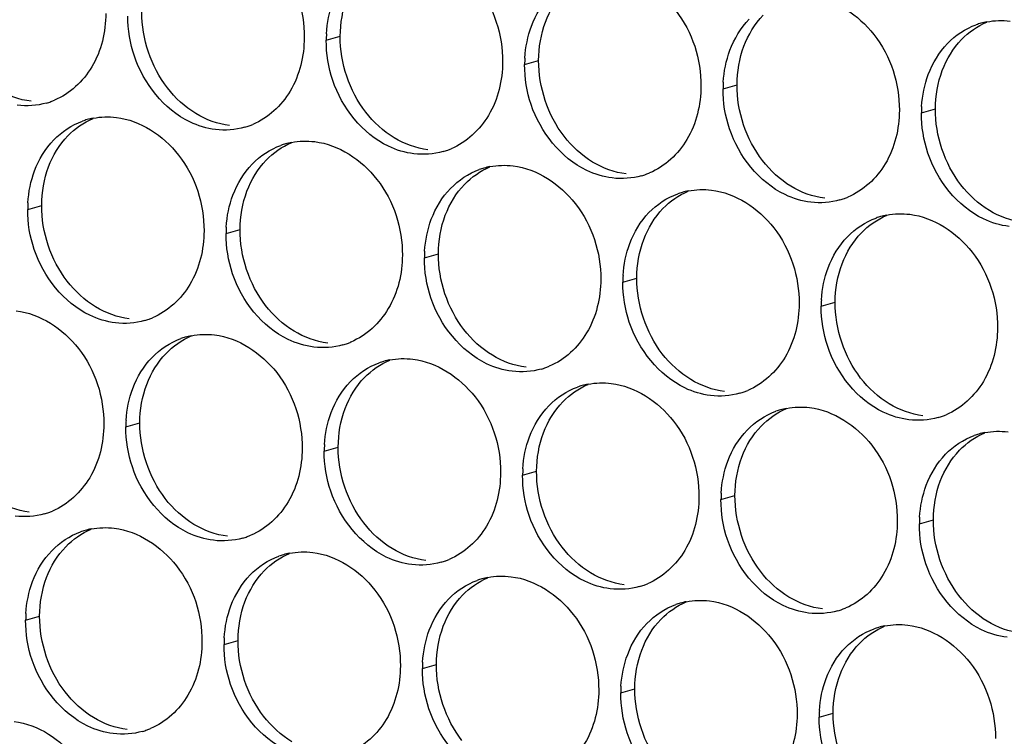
# Paper-space layout '45651_1_3' of a CAD drawing. Header units: millimetres. Extents: x -231 to 594, y 0 to 420.
# Tile 133 of 247: x 126.67 to 134.21, y 198.42 to 203.91. Entities that reach past the tile are written whole.
import ezdxf

# ---------------------------------------------------------------- set-up
doc = ezdxf.new("R2010")
doc.units = ezdxf.units.MM
doc.header["$LTSCALE"] = 32.67
doc.layers.add('02___PRT_ALL_AXES', color=7, linetype='CONTINUOUS')

psp = doc.layouts.new('45651_1_3')

# ---------------------------------------------------------------- linework, layer by layer
at = {"layer": '02___PRT_ALL_AXES', "color": 7, "linetype": 'CONTINUOUS'}
for p, q in [((129.0175, 203.7493), (129.1247, 203.78)), ((130.5371, 203.5639), (130.6443, 203.5945)), ((132.0567, 203.3784), (132.1639, 203.4091)), ((133.5763, 203.1929), (133.6835, 203.2236)), ((126.7304, 202.4551), (126.8376, 202.4858)), ((128.25, 202.2696), (128.3572, 202.3003)), ((129.7695, 202.0841), (129.8767, 202.1148)), ((131.2891, 201.8987), (131.3963, 201.9293)), ((132.8087, 201.7132), (132.9159, 201.7439)), ((127.4824, 200.7899), (127.5896, 200.8206)), ((129.002, 200.6044), (129.1092, 200.6351)), ((130.5216, 200.419), (130.6288, 200.4496)), ((132.0411, 200.2335), (132.1483, 200.2642)), ((133.5607, 200.048), (133.6679, 200.0787)), ((126.7148, 199.3102), (126.822, 199.3409)), ((128.2344, 199.1247), (128.3416, 199.1554)), ((129.754, 198.9393), (129.8612, 198.9699)), ((131.2736, 198.7538), (131.3808, 198.7845)), ((132.7932, 198.5683), (132.9004, 198.599))]:
    psp.add_line(p, q, dxfattribs=at)
at = {"layer": '02___PRT_ALL_AXES', "color": 3, "linetype": 'CONTINUOUS'}
for centre, radius, start, end in [((134.1817, 203.3539), 0.5467, 105.94061, 109.76751), ((134.1831, 203.3489), 0.5519, 100.97724, 105.93831), ((129.9093, 203.7449), 0.8918, 176.51802, 179.71686), ((131.4289, 203.5594), 0.8918, 176.51802, 179.71686), ((132.9485, 203.374), 0.8918, 176.51802, 179.71686), ((126.7237, 203.7944), 0.5467, 285.94061, 289.76751), ((126.7232, 203.7957), 0.5481, 289.77289, 292.73686), ((134.4681, 203.1885), 0.8918, 176.51802, 179.71686), ((127.3358, 202.6161), 0.5467, 105.94061, 109.76751), ((127.3372, 202.6111), 0.5519, 100.97724, 105.93831), ((128.2433, 203.6089), 0.5467, 285.94061, 289.76751), ((128.2427, 203.6103), 0.5481, 289.77289, 292.73686), ((128.8568, 202.4256), 0.5519, 100.97724, 105.93831), ((128.8554, 202.4306), 0.5467, 105.94061, 109.76751), ((129.7629, 203.4235), 0.5467, 285.94061, 289.76751), ((129.7623, 203.4248), 0.5481, 289.77289, 292.73686), ((130.3749, 202.2451), 0.5467, 105.94061, 109.76751), ((130.3764, 202.2401), 0.5519, 100.97724, 105.93831), ((131.2819, 203.2393), 0.5481, 289.77289, 292.73686), ((131.2824, 203.238), 0.5467, 285.94061, 289.76751), ((131.8945, 202.0597), 0.5467, 105.94061, 109.76751), ((131.8959, 202.0546), 0.5519, 100.97724, 105.93831), ((132.802, 203.0525), 0.5467, 285.94061, 289.76751), ((132.8015, 203.0538), 0.5481, 289.77289, 292.73686), ((127.6222, 202.4507), 0.8918, 176.51802, 179.71686), ((133.4141, 201.8742), 0.5467, 105.94061, 109.76751), ((133.4155, 201.8692), 0.5519, 100.97724, 105.93831), ((129.1418, 202.2652), 0.8918, 176.51802, 179.71686), ((130.6614, 202.0797), 0.8918, 176.51802, 179.71686), ((132.1809, 201.8943), 0.8918, 176.51802, 179.71686), ((133.7005, 201.7088), 0.8918, 176.51802, 179.71686), ((127.4757, 202.1292), 0.5467, 285.94061, 289.76751), ((127.4752, 202.1306), 0.5481, 289.77289, 292.73686), ((128.0878, 200.9509), 0.5467, 105.94061, 109.76751), ((128.0892, 200.9459), 0.5519, 100.97724, 105.93831), ((128.9953, 201.9438), 0.5467, 285.94061, 289.76751), ((128.9948, 201.9451), 0.5481, 289.77289, 292.73686), ((129.6088, 200.7604), 0.5519, 100.97724, 105.93831), ((129.6074, 200.7654), 0.5467, 105.94061, 109.76751), ((130.5149, 201.7583), 0.5467, 285.94061, 289.76751), ((130.5143, 201.7596), 0.5481, 289.77289, 292.73686), ((131.127, 200.58), 0.5467, 105.94061, 109.76751), ((131.1284, 200.5749), 0.5519, 100.97724, 105.93831), ((132.0345, 201.5728), 0.5467, 285.94061, 289.76751), ((132.0339, 201.5741), 0.5481, 289.77289, 292.73686), ((132.648, 200.3894), 0.5519, 100.97724, 105.93831), ((132.6466, 200.3945), 0.5467, 105.94061, 109.76751), ((133.554, 201.3873), 0.5467, 285.94061, 289.76751), ((133.5535, 201.3887), 0.5481, 289.77289, 292.73686), ((128.3742, 200.7855), 0.8918, 176.51802, 179.71686), ((134.1661, 200.209), 0.5467, 105.94061, 109.76751), ((134.1676, 200.204), 0.5519, 100.97724, 105.93831), ((129.8938, 200.6), 0.8918, 176.51802, 179.71686), ((131.4134, 200.4146), 0.8918, 176.51802, 179.71686), ((132.933, 200.2291), 0.8918, 176.51802, 179.71686), ((126.7081, 200.6495), 0.5467, 285.94061, 289.76751), ((126.7076, 200.6509), 0.5481, 289.77289, 292.73686), ((134.4526, 200.0436), 0.8918, 176.51802, 179.71686), ((127.3202, 199.4712), 0.5467, 105.94061, 109.76751), ((127.3217, 199.4662), 0.5519, 100.97724, 105.93831), ((128.2277, 200.4641), 0.5467, 285.94061, 289.76751), ((128.2272, 200.4654), 0.5481, 289.77289, 292.73686), ((128.8398, 199.2857), 0.5467, 105.94061, 109.76751), ((128.8412, 199.2807), 0.5519, 100.97724, 105.93831), ((129.7473, 200.2786), 0.5467, 285.94061, 289.76751), ((129.7468, 200.2799), 0.5481, 289.77289, 292.73686), ((130.3594, 199.1002), 0.5467, 105.94061, 109.76751), ((130.3608, 199.0952), 0.5519, 100.97724, 105.93831), ((131.2669, 200.0931), 0.5467, 285.94061, 289.76751), ((131.2664, 200.0944), 0.5481, 289.77289, 292.73686), ((131.879, 198.9148), 0.5467, 105.94061, 109.76751), ((131.8804, 198.9097), 0.5519, 100.97724, 105.93831), ((127.6067, 199.3058), 0.8918, 176.51802, 179.71686), ((132.7865, 199.9076), 0.5467, 285.94061, 289.76751), ((132.786, 199.9089), 0.5481, 289.77289, 292.73686), ((133.4, 198.7243), 0.5519, 100.97724, 105.93831), ((133.3986, 198.7293), 0.5467, 105.94061, 109.76751), ((129.1262, 199.1203), 0.8918, 176.51802, 179.71686), ((130.6458, 198.9348), 0.8918, 176.51802, 179.71686), ((132.1654, 198.7494), 0.8918, 176.51802, 179.71686), ((133.685, 198.5639), 0.8918, 176.51802, 179.71686), ((127.4602, 198.9844), 0.5467, 285.94061, 289.76751), ((127.4596, 198.9857), 0.5481, 289.77289, 292.73686)]:
    psp.add_arc(centre, radius, start, end, dxfattribs=at)
for points, knots in [([(128.1772, 204.6386), (128.3615, 204.6161), (128.7249, 204.375), (128.8497, 203.9739), (128.8487, 203.7699)], [0, 0, 0, 0, 0.476473, 1, 1, 1, 1]), ([(129.6968, 204.4531), (129.8811, 204.4306), (130.2445, 204.1895), (130.3693, 203.7885), (130.3683, 203.5845)], [0, 0, 0, 0, 0.476473, 1, 1, 1, 1]), ([(131.2164, 204.2676), (131.4007, 204.2451), (131.764, 204.004), (131.8889, 203.603), (131.8878, 203.399)], [0, 0, 0, 0, 0.476473, 1, 1, 1, 1]), ([(132.7359, 204.0822), (132.9202, 204.0597), (133.2836, 203.8186), (133.4084, 203.4175), (133.4074, 203.2135)], [0, 0, 0, 0, 0.476473, 1, 1, 1, 1]), ([(127.3291, 203.9554), (127.3284, 203.8141), (127.2654, 203.5379), (127.0529, 203.3396), (126.935, 203.2902)], [0, 0, 0, 0, 0.525086, 1, 1, 1, 1]), ([(128.8487, 203.7699), (128.848, 203.6286), (128.785, 203.3524), (128.5725, 203.1541), (128.4546, 203.1047)], [0, 0, 0, 0, 0.525086, 1, 1, 1, 1]), ([(128.1694, 203.0661), (128.1018, 203.0744), (127.8215, 203.1582), (127.6178, 203.4193), (127.5479, 203.6277)], [0, 0, 0, 0, 0.236458, 1, 1, 1, 1]), ([(130.3683, 203.5845), (130.3676, 203.4432), (130.3046, 203.167), (130.092, 202.9686), (129.9742, 202.9193)], [0, 0, 0, 0, 0.525086, 1, 1, 1, 1]), ([(129.689, 202.8807), (129.6214, 202.8889), (129.3411, 202.9728), (129.1374, 203.2338), (129.0674, 203.4422)], [0, 0, 0, 0, 0.236458, 1, 1, 1, 1]), ([(131.8878, 203.399), (131.8871, 203.2577), (131.8242, 202.9815), (131.6116, 202.7832), (131.4938, 202.7338)], [0, 0, 0, 0, 0.525086, 1, 1, 1, 1]), ([(131.2086, 202.6952), (131.141, 202.7034), (130.8606, 202.7873), (130.657, 203.0483), (130.587, 203.2567)], [0, 0, 0, 0, 0.236458, 1, 1, 1, 1]), ([(133.4074, 203.2135), (133.4067, 203.0722), (133.3438, 202.796), (133.1312, 202.5977), (133.0133, 202.5483)], [0, 0, 0, 0, 0.525086, 1, 1, 1, 1]), ([(127.4096, 203.1589), (127.5939, 203.1364), (127.9573, 202.8953), (128.0821, 202.4942), (128.0811, 202.2902)], [0, 0, 0, 0, 0.476473, 1, 1, 1, 1]), ([(132.7282, 202.5097), (132.6606, 202.518), (132.3802, 202.6018), (132.1766, 202.8628), (132.1066, 203.0712)], [0, 0, 0, 0, 0.236458, 1, 1, 1, 1]), ([(128.9292, 202.9734), (129.1135, 202.9509), (129.4769, 202.7098), (129.6017, 202.3088), (129.6007, 202.1048)], [0, 0, 0, 0, 0.476473, 1, 1, 1, 1]), ([(134.2478, 202.3242), (134.1802, 202.3325), (133.8998, 202.4163), (133.6961, 202.6774), (133.6262, 202.8858)], [0, 0, 0, 0, 0.236458, 1, 1, 1, 1]), ([(130.4488, 202.7879), (130.6331, 202.7654), (130.9965, 202.5243), (131.1213, 202.1233), (131.1203, 201.9193)], [0, 0, 0, 0, 0.476473, 1, 1, 1, 1]), ([(131.9684, 202.6025), (132.1527, 202.58), (132.5161, 202.3389), (132.6409, 201.9378), (132.6399, 201.7338)], [0, 0, 0, 0, 0.476473, 1, 1, 1, 1]), ([(133.488, 202.417), (133.6723, 202.3945), (134.0356, 202.1534), (134.1605, 201.7523), (134.1595, 201.5483)], [0, 0, 0, 0, 0.476473, 1, 1, 1, 1]), ([(128.0811, 202.2902), (128.0804, 202.1489), (128.0174, 201.8727), (127.8049, 201.6744), (127.687, 201.625)], [0, 0, 0, 0, 0.525086, 1, 1, 1, 1]), ([(127.4019, 201.5864), (127.3343, 201.5947), (127.0539, 201.6785), (126.8502, 201.9395), (126.7803, 202.148)], [0, 0, 0, 0, 0.236458, 1, 1, 1, 1]), ([(129.6007, 202.1048), (129.6, 201.9635), (129.537, 201.6872), (129.3245, 201.4889), (129.2066, 201.4395)], [0, 0, 0, 0, 0.525086, 1, 1, 1, 1]), ([(128.9214, 201.401), (128.8539, 201.4092), (128.5735, 201.4931), (128.3698, 201.7541), (128.2999, 201.9625)], [0, 0, 0, 0, 0.236458, 1, 1, 1, 1]), ([(131.1203, 201.9193), (131.1196, 201.778), (131.0566, 201.5018), (130.8441, 201.3035), (130.7262, 201.2541)], [0, 0, 0, 0, 0.525086, 1, 1, 1, 1]), ([(130.441, 201.2155), (130.3735, 201.2237), (130.0931, 201.3076), (129.8894, 201.5686), (129.8195, 201.777)], [0, 0, 0, 0, 0.236458, 1, 1, 1, 1]), ([(126.6421, 201.6792), (126.8264, 201.6567), (127.1897, 201.4156), (127.3146, 201.0145), (127.3136, 200.8105)], [0, 0, 0, 0, 0.476473, 1, 1, 1, 1]), ([(132.6399, 201.7338), (132.6392, 201.5925), (132.5762, 201.3163), (132.3637, 201.118), (132.2458, 201.0686)], [0, 0, 0, 0, 0.525086, 1, 1, 1, 1]), ([(131.9606, 201.03), (131.893, 201.0383), (131.6127, 201.1221), (131.409, 201.3831), (131.339, 201.5915)], [0, 0, 0, 0, 0.236458, 1, 1, 1, 1]), ([(134.1595, 201.5483), (134.1588, 201.407), (134.0958, 201.1308), (133.8832, 200.9325), (133.7654, 200.8831)], [0, 0, 0, 0, 0.525086, 1, 1, 1, 1]), ([(128.1617, 201.4937), (128.3459, 201.4712), (128.7093, 201.2301), (128.8341, 200.829), (128.8331, 200.625)], [0, 0, 0, 0, 0.476473, 1, 1, 1, 1]), ([(133.4802, 200.8445), (133.4126, 200.8528), (133.1322, 200.9366), (132.9286, 201.1976), (132.8586, 201.406)], [0, 0, 0, 0, 0.236458, 1, 1, 1, 1]), ([(129.6812, 201.3082), (129.8655, 201.2857), (130.2289, 201.0446), (130.3537, 200.6436), (130.3527, 200.4396)], [0, 0, 0, 0, 0.476473, 1, 1, 1, 1]), ([(131.2008, 201.1228), (131.3851, 201.1003), (131.7485, 200.8592), (131.8733, 200.4581), (131.8723, 200.2541)], [0, 0, 0, 0, 0.476473, 1, 1, 1, 1]), ([(132.7204, 200.9373), (132.9047, 200.9148), (133.2681, 200.6737), (133.3929, 200.2726), (133.3919, 200.0686)], [0, 0, 0, 0, 0.476473, 1, 1, 1, 1]), ([(127.3136, 200.8105), (127.3129, 200.6692), (127.2499, 200.393), (127.0373, 200.1947), (126.9195, 200.1453)], [0, 0, 0, 0, 0.525086, 1, 1, 1, 1]), ([(128.8331, 200.625), (128.8324, 200.4838), (128.7695, 200.2075), (128.5569, 200.0092), (128.4391, 199.9598)], [0, 0, 0, 0, 0.525086, 1, 1, 1, 1]), ([(128.1539, 199.9213), (128.0863, 199.9295), (127.8059, 200.0134), (127.6023, 200.2744), (127.5323, 200.4828)], [0, 0, 0, 0, 0.236458, 1, 1, 1, 1]), ([(130.3527, 200.4396), (130.352, 200.2983), (130.289, 200.0221), (130.0765, 199.8238), (129.9586, 199.7744)], [0, 0, 0, 0, 0.525086, 1, 1, 1, 1]), ([(129.6735, 199.7358), (129.6059, 199.744), (129.3255, 199.8279), (129.1219, 200.0889), (129.0519, 200.2973)], [0, 0, 0, 0, 0.236458, 1, 1, 1, 1]), ([(131.8723, 200.2541), (131.8716, 200.1128), (131.8086, 199.8366), (131.5961, 199.6383), (131.4782, 199.5889)], [0, 0, 0, 0, 0.525086, 1, 1, 1, 1]), ([(131.193, 199.5503), (131.1255, 199.5586), (130.8451, 199.6424), (130.6414, 199.9034), (130.5715, 200.1118)], [0, 0, 0, 0, 0.236458, 1, 1, 1, 1]), ([(133.3919, 200.0686), (133.3912, 199.9273), (133.3282, 199.6511), (133.1157, 199.4528), (132.9978, 199.4034)], [0, 0, 0, 0, 0.525086, 1, 1, 1, 1]), ([(127.3941, 200.014), (127.5784, 199.9915), (127.9418, 199.7504), (128.0666, 199.3493), (128.0656, 199.1453)], [0, 0, 0, 0, 0.476473, 1, 1, 1, 1]), ([(132.7126, 199.3648), (132.6451, 199.3731), (132.3647, 199.4569), (132.161, 199.7179), (132.0911, 199.9263)], [0, 0, 0, 0, 0.236458, 1, 1, 1, 1]), ([(128.9137, 199.8285), (129.098, 199.806), (129.4614, 199.5649), (129.5862, 199.1639), (129.5852, 198.9599)], [0, 0, 0, 0, 0.476473, 1, 1, 1, 1]), ([(134.2322, 199.1794), (134.1646, 199.1876), (133.8843, 199.2715), (133.6806, 199.5325), (133.6107, 199.7409)], [0, 0, 0, 0, 0.236458, 1, 1, 1, 1]), ([(130.4333, 199.643), (130.6176, 199.6205), (130.9809, 199.3794), (131.1057, 198.9784), (131.1047, 198.7744)], [0, 0, 0, 0, 0.476473, 1, 1, 1, 1]), ([(131.9528, 199.4576), (132.1371, 199.4351), (132.5005, 199.194), (132.6253, 198.7929), (132.6243, 198.5889)], [0, 0, 0, 0, 0.476473, 1, 1, 1, 1]), ([(133.4724, 199.2721), (133.6567, 199.2496), (134.0201, 199.0085), (134.1449, 198.6074), (134.1439, 198.4034)], [0, 0, 0, 0, 0.476473, 1, 1, 1, 1]), ([(128.0656, 199.1453), (128.0649, 199.004), (128.0019, 198.7278), (127.7894, 198.5295), (127.6715, 198.4801)], [0, 0, 0, 0, 0.525086, 1, 1, 1, 1]), ([(127.3863, 198.4416), (127.3187, 198.4498), (127.0384, 198.5337), (126.8347, 198.7947), (126.7648, 199.0031)], [0, 0, 0, 0, 0.236458, 1, 1, 1, 1]), ([(129.5852, 198.9599), (129.5845, 198.8186), (129.5215, 198.5424), (129.3089, 198.344), (129.1911, 198.2947)], [0, 0, 0, 0, 0.525086, 1, 1, 1, 1]), ([(128.9059, 198.2561), (128.8383, 198.2643), (128.5579, 198.3482), (128.3543, 198.6092), (128.2843, 198.8176)], [0, 0, 0, 0, 0.236458, 1, 1, 1, 1]), ([(131.1047, 198.7744), (131.104, 198.6331), (131.0411, 198.3569), (130.8285, 198.1586), (130.7107, 198.1092)], [0, 0, 0, 0, 0.525086, 1, 1, 1, 1]), ([(130.4255, 198.0706), (130.3579, 198.0788), (130.0775, 198.1627), (129.8739, 198.4237), (129.8039, 198.6321)], [0, 0, 0, 0, 0.236458, 1, 1, 1, 1]), ([(132.6243, 198.5889), (132.6236, 198.4476), (132.5606, 198.1714), (132.3481, 197.9731), (132.2302, 197.9237)], [0, 0, 0, 0, 0.525086, 1, 1, 1, 1]), ([(126.6265, 198.5343), (126.8108, 198.5118), (127.1742, 198.2707), (127.299, 197.8696), (127.298, 197.6656)], [0, 0, 0, 0, 0.476473, 1, 1, 1, 1]), ([(131.9451, 197.8851), (131.8775, 197.8934), (131.5971, 197.9772), (131.3935, 198.2382), (131.3235, 198.4466)], [0, 0, 0, 0, 0.236458, 1, 1, 1, 1])]:
    psp.add_open_spline(points, degree=3, knots=knots, dxfattribs=at)
for points in [[(130.59, 203.8585), (130.6228, 203.9456), (130.673, 204.0287), (130.7377, 204.0957)], [(129.0192, 203.7991), (129.0242, 203.8823), (129.041, 203.9659), (129.0704, 204.0439)], [(127.5479, 203.6277), (127.5149, 203.726), (127.4974, 203.8311), (127.4979, 203.9348)], [(132.1096, 203.673), (132.1424, 203.7601), (132.1925, 203.8432), (132.2572, 203.9102)], [(133.7768, 203.7247), (133.8377, 203.7877), (133.9144, 203.8388), (133.9968, 203.8684)], [(134.078, 203.8907), (134.1361, 203.902), (134.1968, 203.9039), (134.2555, 203.8967)], [(130.5387, 203.6136), (130.5438, 203.6968), (130.5606, 203.7804), (130.59, 203.8585)], [(129.0674, 203.4422), (129.0344, 203.5405), (129.017, 203.6456), (129.0175, 203.7493)], [(133.6292, 203.4875), (133.662, 203.5747), (133.7121, 203.6577), (133.7768, 203.7247)], [(132.0583, 203.4281), (132.0634, 203.5114), (132.0802, 203.5949), (132.1096, 203.673)], [(130.587, 203.2567), (130.554, 203.355), (130.5366, 203.4601), (130.5371, 203.5639)], [(133.5779, 203.2427), (133.583, 203.3259), (133.5998, 203.4095), (133.6292, 203.4875)], [(132.1066, 203.0712), (132.0736, 203.1696), (132.0562, 203.2747), (132.0567, 203.3784)], [(126.8738, 203.2687), (126.8018, 203.2482), (126.7242, 203.2426), (126.6498, 203.2516)], [(133.6262, 202.8858), (133.5932, 202.9841), (133.5758, 203.0892), (133.5763, 203.1929)], [(126.9309, 202.9869), (126.9918, 203.0499), (127.0685, 203.101), (127.1509, 203.1306)], [(127.2321, 203.1529), (127.2902, 203.1642), (127.3509, 203.1661), (127.4096, 203.1589)], [(128.3934, 203.0833), (128.3214, 203.0627), (128.2438, 203.0571), (128.1694, 203.0661)], [(126.7833, 202.7497), (126.8161, 202.8369), (126.8662, 202.9199), (126.9309, 202.9869)], [(128.7517, 202.9674), (128.8098, 202.9787), (128.8704, 202.9806), (128.9292, 202.9734)], [(128.4505, 202.8014), (128.5114, 202.8644), (128.5881, 202.9155), (128.6705, 202.9451)], [(129.913, 202.8978), (129.841, 202.8772), (129.7633, 202.8716), (129.689, 202.8807)], [(126.732, 202.5049), (126.7371, 202.5881), (126.7539, 202.6717), (126.7833, 202.7497)], [(128.3029, 202.5642), (128.3357, 202.6514), (128.3858, 202.7344), (128.4505, 202.8014)], [(129.9701, 202.6159), (130.0309, 202.6789), (130.1076, 202.73), (130.19, 202.7596)], [(130.2713, 202.7819), (130.3294, 202.7932), (130.39, 202.7951), (130.4488, 202.7879)], [(131.4326, 202.7123), (131.3606, 202.6917), (131.2829, 202.6861), (131.2086, 202.6952)], [(129.8224, 202.3787), (129.8552, 202.4659), (129.9054, 202.549), (129.9701, 202.6159)], [(131.7908, 202.5965), (131.849, 202.6077), (131.9096, 202.6096), (131.9684, 202.6025)], [(128.2516, 202.3194), (128.2567, 202.4026), (128.2735, 202.4862), (128.3029, 202.5642)], [(131.4897, 202.4305), (131.5505, 202.4935), (131.6272, 202.5445), (131.7096, 202.5742)], [(132.9522, 202.5268), (132.8802, 202.5063), (132.8025, 202.5006), (132.7282, 202.5097)], [(126.7803, 202.148), (126.7473, 202.2463), (126.7299, 202.3514), (126.7304, 202.4551)], [(131.342, 202.1933), (131.3748, 202.2804), (131.425, 202.3635), (131.4897, 202.4305)], [(129.7712, 202.1339), (129.7762, 202.2171), (129.7931, 202.3007), (129.8224, 202.3787)], [(133.0093, 202.245), (133.0701, 202.308), (133.1468, 202.3591), (133.2292, 202.3887)], [(133.3104, 202.411), (133.3686, 202.4223), (133.4292, 202.4242), (133.488, 202.417)], [(128.2999, 201.9625), (128.2669, 202.0608), (128.2494, 202.1659), (128.25, 202.2696)], [(132.8616, 202.0078), (132.8944, 202.095), (132.9446, 202.178), (133.0093, 202.245)], [(131.2908, 201.9484), (131.2958, 202.0317), (131.3126, 202.1152), (131.342, 202.1933)], [(129.8195, 201.777), (129.7865, 201.8753), (129.769, 201.9804), (129.7695, 202.0841)], [(132.8103, 201.763), (132.8154, 201.8462), (132.8322, 201.9298), (132.8616, 202.0078)], [(131.339, 201.5915), (131.306, 201.6899), (131.2886, 201.7949), (131.2891, 201.8987)], [(132.8586, 201.406), (132.8256, 201.5044), (132.8082, 201.6095), (132.8087, 201.7132)], [(127.6259, 201.6036), (127.5539, 201.583), (127.4762, 201.5774), (127.4019, 201.5864)], [(127.683, 201.3217), (127.7438, 201.3847), (127.8205, 201.4358), (127.9029, 201.4654)], [(127.9841, 201.4877), (128.0422, 201.499), (128.1029, 201.5009), (128.1617, 201.4937)], [(129.1454, 201.4181), (129.0734, 201.3975), (128.9958, 201.3919), (128.9214, 201.401)], [(127.5353, 201.0845), (127.5681, 201.1717), (127.6183, 201.2547), (127.683, 201.3217)], [(129.5037, 201.3022), (129.5618, 201.3135), (129.6225, 201.3154), (129.6812, 201.3082)], [(129.2025, 201.1362), (129.2634, 201.1992), (129.3401, 201.2503), (129.4225, 201.2799)], [(130.665, 201.2326), (130.593, 201.212), (130.5154, 201.2064), (130.441, 201.2155)], [(127.484, 200.8397), (127.4891, 200.9229), (127.5059, 201.0065), (127.5353, 201.0845)], [(129.0549, 200.899), (129.0877, 200.9862), (129.1378, 201.0692), (129.2025, 201.1362)], [(130.7221, 200.9508), (130.783, 201.0138), (130.8597, 201.0648), (130.9421, 201.0945)], [(131.0233, 201.1168), (131.0814, 201.128), (131.142, 201.1299), (131.2008, 201.1228)], [(132.1846, 201.0471), (132.1126, 201.0266), (132.0349, 201.0209), (131.9606, 201.03)], [(130.5745, 200.7136), (130.6073, 200.8007), (130.6574, 200.8838), (130.7221, 200.9508)], [(132.5429, 200.9313), (132.601, 200.9426), (132.6616, 200.9444), (132.7204, 200.9373)], [(129.0036, 200.6542), (129.0087, 200.7374), (129.0255, 200.821), (129.0549, 200.899)], [(132.2417, 200.7653), (132.3025, 200.8283), (132.3792, 200.8794), (132.4617, 200.909)], [(133.7042, 200.8616), (133.6322, 200.8411), (133.5545, 200.8355), (133.4802, 200.8445)], [(127.5323, 200.4828), (127.4993, 200.5811), (127.4819, 200.6862), (127.4824, 200.7899)], [(130.5232, 200.4687), (130.5283, 200.552), (130.5451, 200.6355), (130.5745, 200.7136)], [(132.094, 200.5281), (132.1269, 200.6153), (132.177, 200.6983), (132.2417, 200.7653)], [(133.7613, 200.5798), (133.8221, 200.6428), (133.8988, 200.6939), (133.9812, 200.7235)], [(134.0625, 200.7458), (134.1206, 200.7571), (134.1812, 200.759), (134.24, 200.7518)], [(129.0519, 200.2973), (129.0189, 200.3956), (129.0015, 200.5007), (129.002, 200.6044)], [(133.6136, 200.3426), (133.6464, 200.4298), (133.6966, 200.5128), (133.7613, 200.5798)], [(132.0428, 200.2832), (132.0478, 200.3665), (132.0647, 200.45), (132.094, 200.5281)], [(130.5715, 200.1118), (130.5385, 200.2101), (130.521, 200.3152), (130.5216, 200.419)], [(133.5624, 200.0978), (133.5674, 200.181), (133.5843, 200.2646), (133.6136, 200.3426)], [(132.0911, 199.9263), (132.0581, 200.0247), (132.0406, 200.1298), (132.0411, 200.2335)], [(126.8583, 200.1238), (126.7863, 200.1033), (126.7086, 200.0977), (126.6343, 200.1067)], [(127.2166, 200.008), (127.2747, 200.0193), (127.3353, 200.0212), (127.3941, 200.014)], [(133.6107, 199.7409), (133.5776, 199.8392), (133.5602, 199.9443), (133.5607, 200.048)], [(126.9154, 199.842), (126.9762, 199.905), (127.0529, 199.9561), (127.1353, 199.9857)], [(128.3779, 199.9384), (128.3059, 199.9178), (128.2282, 199.9122), (128.1539, 199.9213)], [(126.7677, 199.6048), (126.8005, 199.692), (126.8507, 199.775), (126.9154, 199.842)], [(128.435, 199.6565), (128.4958, 199.7195), (128.5725, 199.7706), (128.6549, 199.8002)], [(128.7361, 199.8225), (128.7943, 199.8338), (128.8549, 199.8357), (128.9137, 199.8285)], [(129.8975, 199.7529), (129.8255, 199.7323), (129.7478, 199.7267), (129.6735, 199.7358)], [(128.2873, 199.4193), (128.3201, 199.5065), (128.3703, 199.5895), (128.435, 199.6565)], [(130.2557, 199.6371), (130.3138, 199.6483), (130.3745, 199.6502), (130.4333, 199.643)], [(126.7165, 199.36), (126.7215, 199.4432), (126.7384, 199.5268), (126.7677, 199.6048)], [(129.9546, 199.4711), (130.0154, 199.534), (130.0921, 199.5851), (130.1745, 199.6147)], [(131.417, 199.5674), (131.345, 199.5468), (131.2674, 199.5412), (131.193, 199.5503)], [(128.236, 199.1745), (128.2411, 199.2577), (128.2579, 199.3413), (128.2873, 199.4193)], [(129.8069, 199.2339), (129.8397, 199.321), (129.8899, 199.4041), (129.9546, 199.4711)], [(131.4741, 199.2856), (131.535, 199.3486), (131.6117, 199.3996), (131.6941, 199.4293)], [(131.7753, 199.4516), (131.8334, 199.4629), (131.8941, 199.4647), (131.9528, 199.4576)], [(132.9366, 199.3819), (132.8646, 199.3614), (132.787, 199.3558), (132.7126, 199.3648)], [(126.7648, 199.0031), (126.7317, 199.1014), (126.7143, 199.2065), (126.7148, 199.3102)], [(131.3265, 199.0484), (131.3593, 199.1355), (131.4094, 199.2186), (131.4741, 199.2856)], [(133.2949, 199.2661), (133.353, 199.2774), (133.4136, 199.2793), (133.4724, 199.2721)], [(129.7556, 198.989), (129.7607, 199.0722), (129.7775, 199.1558), (129.8069, 199.2339)], [(132.9937, 199.1001), (133.0546, 199.1631), (133.1313, 199.2142), (133.2137, 199.2438)], [(128.2843, 198.8176), (128.2513, 198.9159), (128.2339, 199.021), (128.2344, 199.1247)], [(131.2752, 198.8035), (131.2803, 198.8868), (131.2971, 198.9703), (131.3265, 199.0484)], [(132.8461, 198.8629), (132.8789, 198.9501), (132.929, 199.0331), (132.9937, 199.1001)], [(129.8039, 198.6321), (129.7709, 198.7304), (129.7535, 198.8355), (129.754, 198.9393)], [(132.7948, 198.6181), (132.7999, 198.7013), (132.8167, 198.7849), (132.8461, 198.8629)], [(131.3235, 198.4466), (131.2905, 198.545), (131.2731, 198.6501), (131.2736, 198.7538)], [(132.8431, 198.2612), (132.8101, 198.3595), (132.7927, 198.4646), (132.7932, 198.5683)], [(127.6103, 198.4587), (127.5383, 198.4381), (127.4606, 198.4325), (127.3863, 198.4416)]]:
    psp.add_open_spline(points, degree=3, dxfattribs=at)
at = {"layer": '02___PRT_ALL_AXES', "color": 7, "linetype": 'CONTINUOUS'}
for points in [[(130.6972, 203.8891), (130.73, 203.9763), (130.7802, 204.0593), (130.8449, 204.1263)], [(129.1247, 203.78), (129.1252, 203.8798), (129.1425, 203.9812), (129.1776, 204.0746)], [(127.8002, 203.3854), (127.6754, 203.5468), (127.6041, 203.7615), (127.6051, 203.9655)], [(132.2168, 203.7037), (132.2496, 203.7908), (132.2997, 203.8739), (132.3644, 203.9409)], [(130.6443, 203.5945), (130.6448, 203.6943), (130.6621, 203.7958), (130.6972, 203.8891)], [(133.884, 203.7554), (133.9385, 203.8117), (134.0053, 203.8585), (134.0776, 203.8888)], [(129.3198, 203.1999), (129.195, 203.3613), (129.1237, 203.576), (129.1247, 203.78)], [(133.7364, 203.5182), (133.7692, 203.6053), (133.8193, 203.6884), (133.884, 203.7554)], [(132.1639, 203.4091), (132.1644, 203.5088), (132.1816, 203.6103), (132.2168, 203.7037)], [(130.8394, 203.0144), (130.7146, 203.1758), (130.6433, 203.3905), (130.6443, 203.5945)], [(133.6835, 203.2236), (133.684, 203.3233), (133.7012, 203.4248), (133.7364, 203.5182)], [(126.757, 203.2823), (126.6664, 203.2934), (126.577, 203.3264), (126.4989, 203.3737)], [(128.0185, 203.1882), (127.9346, 203.239), (127.8602, 203.3078), (127.8002, 203.3854)], [(132.3589, 202.829), (132.2341, 202.9903), (132.1629, 203.2051), (132.1639, 203.4091)], [(128.2766, 203.0968), (128.186, 203.1079), (128.0965, 203.1409), (128.0185, 203.1882)], [(129.538, 203.0027), (129.4542, 203.0535), (129.3798, 203.1224), (129.3198, 203.1999)], [(133.8785, 202.6435), (133.7537, 202.8049), (133.6825, 203.0196), (133.6835, 203.2236)], [(127.0381, 203.0176), (127.0926, 203.0739), (127.1594, 203.1207), (127.2317, 203.151)], [(126.8905, 202.7804), (126.9233, 202.8675), (126.9734, 202.9506), (127.0381, 203.0176)], [(128.5577, 202.8321), (128.6121, 202.8885), (128.679, 202.9352), (128.7512, 202.9655)], [(129.7962, 202.9114), (129.7056, 202.9224), (129.6161, 202.9554), (129.538, 203.0027)], [(131.0576, 202.8173), (130.9738, 202.8681), (130.8994, 202.9369), (130.8394, 203.0144)], [(128.4101, 202.5949), (128.4429, 202.6821), (128.493, 202.7651), (128.5577, 202.8321)], [(131.3158, 202.7259), (131.2252, 202.7369), (131.1357, 202.77), (131.0576, 202.8173)], [(132.5772, 202.6318), (132.4934, 202.6826), (132.4189, 202.7514), (132.3589, 202.829)], [(126.8376, 202.4858), (126.8381, 202.5855), (126.8553, 202.687), (126.8905, 202.7804)], [(130.0773, 202.6466), (130.1317, 202.703), (130.1986, 202.7498), (130.2708, 202.78)], [(128.3572, 202.3003), (128.3576, 202.4001), (128.3749, 202.5015), (128.4101, 202.5949)], [(129.9296, 202.4094), (129.9624, 202.4966), (130.0126, 202.5796), (130.0773, 202.6466)], [(131.5969, 202.4611), (131.6513, 202.5175), (131.7181, 202.5643), (131.7904, 202.5946)], [(132.8354, 202.5404), (132.7448, 202.5515), (132.6553, 202.5845), (132.5772, 202.6318)], [(134.0968, 202.4463), (134.0129, 202.4971), (133.9385, 202.5659), (133.8785, 202.6435)], [(127.0326, 201.9057), (126.9078, 202.0671), (126.8366, 202.2818), (126.8376, 202.4858)], [(131.4492, 202.2239), (131.482, 202.3111), (131.5322, 202.3942), (131.5969, 202.4611)], [(134.355, 202.3549), (134.2643, 202.366), (134.1749, 202.399), (134.0968, 202.4463)], [(129.8767, 202.1148), (129.8772, 202.2146), (129.8945, 202.3161), (129.9296, 202.4094)], [(133.1165, 202.2757), (133.1709, 202.332), (133.2377, 202.3788), (133.31, 202.4091)], [(128.5522, 201.7202), (128.4274, 201.8816), (128.3561, 202.0963), (128.3572, 202.3003)], [(131.3963, 201.9293), (131.3968, 202.0291), (131.4141, 202.1306), (131.4492, 202.2239)], [(132.9688, 202.0385), (133.0016, 202.1256), (133.0518, 202.2087), (133.1165, 202.2757)], [(130.0718, 201.5347), (129.947, 201.6961), (129.8757, 201.9108), (129.8767, 202.1148)], [(132.9159, 201.7439), (132.9164, 201.8436), (132.9337, 201.9451), (132.9688, 202.0385)], [(127.2509, 201.7085), (127.167, 201.7593), (127.0926, 201.8281), (127.0326, 201.9057)], [(131.5914, 201.3493), (131.4666, 201.5106), (131.3953, 201.7253), (131.3963, 201.9293)], [(127.5091, 201.6171), (127.4184, 201.6282), (127.329, 201.6612), (127.2509, 201.7085)], [(128.7705, 201.523), (128.6866, 201.5738), (128.6122, 201.6427), (128.5522, 201.7202)], [(133.111, 201.1638), (132.9862, 201.3252), (132.9149, 201.5399), (132.9159, 201.7439)], [(130.2901, 201.3376), (130.2062, 201.3884), (130.1318, 201.4572), (130.0718, 201.5347)], [(127.7901, 201.3524), (127.8446, 201.4088), (127.9114, 201.4555), (127.9837, 201.4858)], [(129.0286, 201.4316), (128.938, 201.4427), (128.8486, 201.4757), (128.7705, 201.523)], [(127.6425, 201.1152), (127.6753, 201.2024), (127.7254, 201.2854), (127.7901, 201.3524)], [(129.3097, 201.1669), (129.3642, 201.2233), (129.431, 201.27), (129.5033, 201.3003)], [(130.5482, 201.2462), (130.4576, 201.2572), (130.3681, 201.2903), (130.2901, 201.3376)], [(131.8097, 201.1521), (131.7258, 201.2029), (131.6514, 201.2717), (131.5914, 201.3493)], [(129.1621, 200.9297), (129.1949, 201.0169), (129.245, 201.0999), (129.3097, 201.1669)], [(132.0678, 201.0607), (131.9772, 201.0718), (131.8877, 201.1048), (131.8097, 201.1521)], [(133.3292, 200.9666), (133.2454, 201.0174), (133.171, 201.0862), (133.111, 201.1638)], [(127.5896, 200.8206), (127.5901, 200.9204), (127.6073, 201.0218), (127.6425, 201.1152)], [(130.8293, 200.9814), (130.8837, 201.0378), (130.9506, 201.0846), (131.0228, 201.1149)], [(129.1092, 200.6351), (129.1097, 200.7349), (129.1269, 200.8363), (129.1621, 200.9297)], [(130.6817, 200.7442), (130.7145, 200.8314), (130.7646, 200.9144), (130.8293, 200.9814)], [(132.3489, 200.796), (132.4033, 200.8523), (132.4702, 200.8991), (132.5424, 200.9294)], [(133.5874, 200.8752), (133.4968, 200.8863), (133.4073, 200.9193), (133.3292, 200.9666)], [(127.7847, 200.2405), (127.6598, 200.4019), (127.5886, 200.6166), (127.5896, 200.8206)], [(132.2012, 200.5588), (132.2341, 200.6459), (132.2842, 200.729), (132.3489, 200.796)], [(130.6288, 200.4496), (130.6293, 200.5494), (130.6465, 200.6509), (130.6817, 200.7442)], [(133.8685, 200.6105), (133.9229, 200.6668), (133.9897, 200.7136), (134.062, 200.7439)], [(129.3042, 200.055), (129.1794, 200.2164), (129.1082, 200.4311), (129.1092, 200.6351)], [(132.1483, 200.2642), (132.1488, 200.3639), (132.1661, 200.4654), (132.2012, 200.5588)], [(133.7208, 200.3733), (133.7536, 200.4605), (133.8038, 200.5435), (133.8685, 200.6105)], [(130.8238, 199.8696), (130.699, 200.0309), (130.6278, 200.2456), (130.6288, 200.4496)], [(133.6679, 200.0787), (133.6684, 200.1785), (133.6857, 200.2799), (133.7208, 200.3733)], [(132.3434, 199.6841), (132.2186, 199.8454), (132.1473, 200.0602), (132.1483, 200.2642)], [(126.7415, 200.1374), (126.6509, 200.1485), (126.5614, 200.1815), (126.4833, 200.2288)], [(128.0029, 200.0433), (127.9191, 200.0941), (127.8446, 200.163), (127.7847, 200.2405)], [(128.2611, 199.9519), (128.1705, 199.963), (128.081, 199.996), (128.0029, 200.0433)], [(129.5225, 199.8579), (129.4386, 199.9087), (129.3642, 199.9775), (129.3042, 200.055)], [(133.863, 199.4986), (133.7382, 199.66), (133.6669, 199.8747), (133.6679, 200.0787)], [(127.0226, 199.8727), (127.077, 199.929), (127.1438, 199.9758), (127.2161, 200.0061)], [(126.8749, 199.6355), (126.9077, 199.7227), (126.9579, 199.8057), (127.0226, 199.8727)], [(131.0421, 199.6724), (130.9582, 199.7232), (130.8838, 199.792), (130.8238, 199.8696)], [(128.5422, 199.6872), (128.5966, 199.7436), (128.6634, 199.7903), (128.7357, 199.8206)], [(129.7807, 199.7665), (129.69, 199.7775), (129.6006, 199.8106), (129.5225, 199.8579)], [(128.3945, 199.45), (128.4273, 199.5372), (128.4775, 199.6202), (128.5422, 199.6872)], [(131.3002, 199.581), (131.2096, 199.592), (131.1202, 199.6251), (131.0421, 199.6724)], [(132.5617, 199.4869), (132.4778, 199.5377), (132.4034, 199.6065), (132.3434, 199.6841)], [(126.822, 199.3409), (126.8225, 199.4407), (126.8398, 199.5421), (126.8749, 199.6355)], [(130.0618, 199.5017), (130.1162, 199.5581), (130.183, 199.6049), (130.2553, 199.6351)], [(129.9141, 199.2645), (129.9469, 199.3517), (129.9971, 199.4347), (130.0618, 199.5017)], [(134.0813, 199.3014), (133.9974, 199.3522), (133.923, 199.421), (133.863, 199.4986)], [(128.3416, 199.1554), (128.3421, 199.2552), (128.3594, 199.3566), (128.3945, 199.45)], [(131.5813, 199.3163), (131.6358, 199.3726), (131.7026, 199.4194), (131.7749, 199.4497)], [(132.8198, 199.3955), (132.7292, 199.4066), (132.6397, 199.4396), (132.5617, 199.4869)], [(127.0171, 198.7608), (126.8923, 198.9222), (126.821, 199.1369), (126.822, 199.3409)], [(129.8612, 198.9699), (129.8617, 199.0697), (129.8789, 199.1712), (129.9141, 199.2645)], [(131.4337, 199.0791), (131.4665, 199.1662), (131.5166, 199.2493), (131.5813, 199.3163)], [(133.1009, 199.1308), (133.1554, 199.1871), (133.2222, 199.2339), (133.2944, 199.2642)], [(134.3394, 199.21), (134.2488, 199.2211), (134.1593, 199.2541), (134.0813, 199.3014)], [(128.5367, 198.5753), (128.4119, 198.7367), (128.3406, 198.9514), (128.3416, 199.1554)], [(132.9533, 198.8936), (132.9861, 198.9807), (133.0362, 199.0638), (133.1009, 199.1308)], [(131.3808, 198.7845), (131.3813, 198.8842), (131.3985, 198.9857), (131.4337, 199.0791)], [(130.0563, 198.3898), (129.9314, 198.5512), (129.8602, 198.7659), (129.8612, 198.9699)], [(132.9004, 198.599), (132.9009, 198.6988), (132.9181, 198.8002), (132.9533, 198.8936)], [(127.2354, 198.5636), (127.1515, 198.6144), (127.0771, 198.6832), (127.0171, 198.7608)], [(131.5758, 198.2044), (131.451, 198.3657), (131.3798, 198.5805), (131.3808, 198.7845)], [(133.0954, 198.0189), (132.9706, 198.1803), (132.8994, 198.395), (132.9004, 198.599)], [(127.4935, 198.4722), (127.4029, 198.4833), (127.3134, 198.5163), (127.2354, 198.5636)], [(128.7549, 198.3781), (128.6711, 198.429), (128.5967, 198.4978), (128.5367, 198.5753)]]:
    psp.add_open_spline(points, degree=3, dxfattribs=at)

doc.saveas('drawing.dxf')
